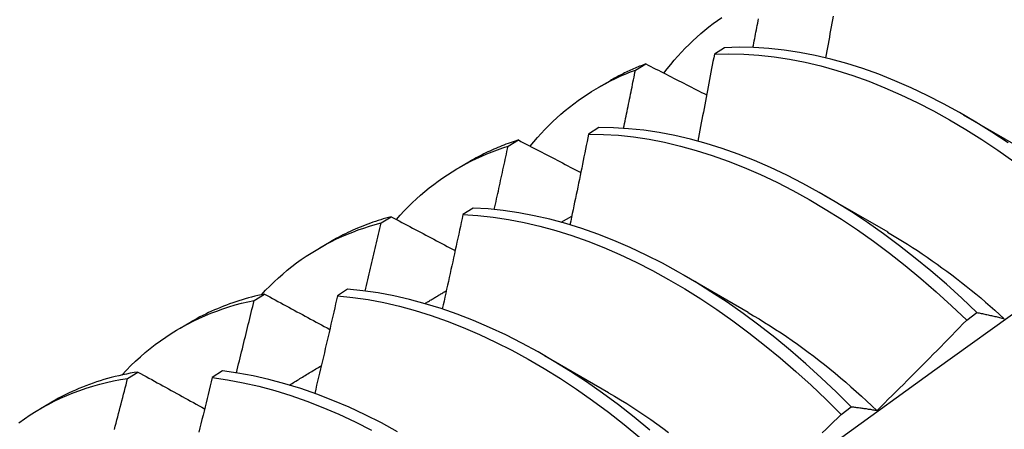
# Model space of a CAD drawing. Header units: inches. Extents: x 16 to 193, y 16 to 114.
# Tile 67 of 87: x 172.697 to 172.942, y 68.345 to 68.448. Entities that reach past the tile are written whole.
import ezdxf

# ---------------------------------------------------------------- set-up
doc = ezdxf.new("R2010")
doc.units = ezdxf.units.IN
doc.header["$MEASUREMENT"] = 0
doc.layers.add('Visible Edges(ANSI)', color=7, linetype='Continuous', lineweight=25)

msp = doc.modelspace()

# ---------------------------------------------------------------- linework, layer by layer
at = {"layer": 'Visible Edges(ANSI)'}
for p, q in [((172.87234, 68.44051), (172.8698, 68.4389)), ((172.85013, 68.43495), (172.8527, 68.43648)), ((172.841, 68.43067), (172.84381, 68.43229)), ((172.93186, 68.4238), (172.94781, 68.41457)), ((172.84096, 68.42058), (172.83843, 68.41896)), ((172.81836, 68.41594), (172.82093, 68.41749)), ((172.8062, 68.41063), (172.80901, 68.41225)), ((172.89707, 68.40376), (172.91302, 68.39454)), ((172.80963, 68.4005), (172.8071, 68.39887)), ((172.78667, 68.39679), (172.78923, 68.39834)), ((172.8316, 68.39695), (172.83425, 68.39852)), ((172.7714, 68.39059), (172.77421, 68.39221)), ((172.86227, 68.38373), (172.87822, 68.3745)), ((172.75505, 68.37748), (172.7576, 68.37905)), ((172.77835, 68.38026), (172.77583, 68.37862)), ((172.93272, 68.37254), (172.93524, 68.37443)), ((172.7366, 68.37055), (172.73941, 68.37217)), ((172.82747, 68.36369), (172.84342, 68.35446)), ((172.72349, 68.35802), (172.72604, 68.3596)), ((172.74712, 68.35987), (172.7446, 68.35822)), ((172.7018, 68.35051), (172.70462, 68.35213)), ((172.90142, 68.34902), (172.90395, 68.35092))]:
    msp.add_line(p, q, dxfattribs=at)
at = {"layer": 'Visible Edges(ANSI)', "flags": 128}
for points in [[(172.71492, 68.20788), (172.73834, 68.22495), (172.76174, 68.24199), (172.78511, 68.25899), (172.80845, 68.27595), (172.83176, 68.29287), (172.85505, 68.30975), (172.87832, 68.32658), (172.90156, 68.34337), (172.92479, 68.36012), (172.94799, 68.37681), (172.97117, 68.39347), (172.99434, 68.41007), (173.01749, 68.42662), (173.04063, 68.44312), (173.06375, 68.45957)], [(172.8572, 68.43417), (172.85805, 68.43526), (172.85891, 68.43633), (172.85979, 68.43737), (172.86069, 68.43839), (172.8616, 68.43939), (172.86253, 68.44036), (172.86348, 68.44132), (172.86444, 68.44224), (172.86542, 68.44315), (172.86642, 68.44403), (172.86743, 68.44489), (172.86846, 68.44572), (172.8695, 68.44653), (172.87056, 68.44732), (172.87163, 68.44808)], [(172.87943, 68.44057), (172.87954, 68.44112), (172.87964, 68.44167), (172.87975, 68.44222), (172.87986, 68.44278), (172.87996, 68.44333), (172.88007, 68.44388), (172.88018, 68.44443), (172.88028, 68.44498), (172.88039, 68.44553), (172.8805, 68.44608), (172.8806, 68.44664), (172.88071, 68.44719), (172.88081, 68.44774)], [(172.8994, 68.44835), (172.89925, 68.44749), (172.8991, 68.44662), (172.89894, 68.44576), (172.89879, 68.4449), (172.89863, 68.44403), (172.89848, 68.44317), (172.89832, 68.44231), (172.89816, 68.44144), (172.89801, 68.44058), (172.89785, 68.43972), (172.8977, 68.43885), (172.89754, 68.43799)], [(172.94303, 68.41674), (172.93902, 68.41941), (172.935, 68.42194), (172.93096, 68.42432), (172.92692, 68.42655), (172.92288, 68.42862), (172.91884, 68.43053), (172.91481, 68.43229), (172.9108, 68.43388), (172.9068, 68.4353), (172.90282, 68.43657), (172.89887, 68.43766), (172.89495, 68.43858), (172.89106, 68.43933), (172.88722, 68.43992), (172.88342, 68.44032), (172.87967, 68.44056), (172.87597, 68.44062), (172.87234, 68.44051)], [(172.8698, 68.4389), (172.86963, 68.438), (172.86946, 68.4371), (172.86929, 68.43619), (172.86912, 68.43529), (172.86895, 68.43439), (172.86878, 68.43348), (172.86861, 68.43258), (172.86844, 68.43168), (172.86826, 68.43077), (172.86809, 68.42987), (172.86792, 68.42897), (172.86775, 68.42806), (172.86757, 68.42716), (172.8674, 68.42625), (172.86722, 68.42535), (172.86705, 68.42444), (172.86688, 68.42354), (172.8667, 68.42263), (172.86653, 68.42173), (172.86635, 68.42082), (172.86617, 68.41992), (172.866, 68.41901), (172.86582, 68.41811), (172.86564, 68.4172)], [(172.8698, 68.4389), (172.87344, 68.439), (172.87714, 68.43893), (172.88089, 68.43868), (172.8847, 68.43826), (172.88854, 68.43766), (172.89243, 68.4369), (172.89635, 68.43596), (172.90031, 68.43486), (172.90429, 68.43358), (172.90829, 68.43214), (172.91231, 68.43054), (172.91634, 68.42877), (172.92038, 68.42685), (172.92442, 68.42476), (172.92846, 68.42253), (172.93249, 68.42014), (172.93652, 68.4176), (172.94052, 68.41491), (172.94451, 68.41209)], [(172.82384, 68.41596), (172.82474, 68.41704), (172.82566, 68.4181), (172.8266, 68.41913), (172.82755, 68.42014), (172.82853, 68.42113), (172.82952, 68.42209), (172.83053, 68.42302), (172.83155, 68.42393), (172.83259, 68.42482), (172.83365, 68.42568), (172.83473, 68.42651), (172.83582, 68.42732), (172.83693, 68.4281), (172.83805, 68.42886), (172.83919, 68.42959), (172.84034, 68.43029), (172.84152, 68.43096), (172.8427, 68.43161), (172.8439, 68.43224), (172.84512, 68.43283), (172.84635, 68.4334), (172.84759, 68.43395), (172.84885, 68.43446), (172.85013, 68.43495)], [(172.8527, 68.43648), (172.85231, 68.43633), (172.85193, 68.43618), (172.85154, 68.43603), (172.85116, 68.43588), (172.85078, 68.43572), (172.8504, 68.43556), (172.85003, 68.4354), (172.84965, 68.43524), (172.84927, 68.43507), (172.8489, 68.4349), (172.84853, 68.43473), (172.84816, 68.43456), (172.84779, 68.43438), (172.84742, 68.43421), (172.84705, 68.43403), (172.84669, 68.43384), (172.84632, 68.43366), (172.84596, 68.43347), (172.8456, 68.43328), (172.84524, 68.43309), (172.84488, 68.43289), (172.84452, 68.43269), (172.84416, 68.43249), (172.84381, 68.43229)], [(172.84715, 68.4204), (172.84728, 68.421), (172.8474, 68.42161), (172.84753, 68.42222), (172.84765, 68.42282), (172.84778, 68.42343), (172.8479, 68.42404), (172.84803, 68.42464), (172.84815, 68.42525), (172.84828, 68.42586), (172.8484, 68.42646), (172.84853, 68.42707), (172.84865, 68.42768), (172.84877, 68.42828), (172.8489, 68.42889), (172.84902, 68.42949), (172.84915, 68.4301), (172.84927, 68.43071), (172.84939, 68.43131), (172.84951, 68.43192), (172.84964, 68.43252), (172.84976, 68.43313), (172.84988, 68.43374), (172.85, 68.43434), (172.85013, 68.43495)], [(172.8527, 68.43648), (172.85332, 68.43615), (172.85395, 68.43583), (172.85458, 68.43551), (172.85521, 68.43519), (172.85584, 68.43487), (172.85647, 68.43454), (172.8571, 68.43422), (172.85774, 68.4339), (172.85837, 68.43358), (172.859, 68.43325), (172.85963, 68.43293), (172.86026, 68.43261), (172.8609, 68.43229), (172.86153, 68.43196), (172.86216, 68.43164), (172.8628, 68.43132), (172.86343, 68.431), (172.86406, 68.43067), (172.8647, 68.43035), (172.86533, 68.43003), (172.86597, 68.42971), (172.8666, 68.42938), (172.86724, 68.42906), (172.86788, 68.42874)], [(172.93524, 68.37443), (172.93147, 68.37802), (172.92765, 68.38148), (172.92379, 68.38482), (172.91988, 68.38803), (172.91595, 68.39111), (172.91198, 68.39406), (172.90799, 68.39687), (172.90399, 68.39953), (172.89996, 68.40205), (172.89593, 68.40442), (172.89189, 68.40664), (172.88784, 68.4087), (172.88381, 68.4106), (172.87978, 68.41235), (172.87576, 68.41393), (172.87176, 68.41535), (172.86778, 68.4166), (172.86383, 68.41768), (172.85992, 68.41859), (172.85603, 68.41933), (172.85219, 68.41991), (172.8484, 68.4203), (172.84465, 68.42053), (172.84096, 68.42058)], [(172.83843, 68.41896), (172.83824, 68.41802), (172.83805, 68.41708), (172.83786, 68.41614), (172.83767, 68.41519), (172.83748, 68.41425), (172.83728, 68.41331), (172.83709, 68.41236), (172.8369, 68.41142), (172.83671, 68.41048), (172.83652, 68.40954), (172.83632, 68.40859), (172.83613, 68.40765), (172.83594, 68.40671), (172.83574, 68.40576), (172.83555, 68.40482), (172.83535, 68.40387), (172.83516, 68.40293), (172.83496, 68.40199), (172.83477, 68.40104), (172.83457, 68.4001), (172.83437, 68.39915), (172.83418, 68.39821), (172.83398, 68.39726), (172.83378, 68.39632)], [(172.83843, 68.41896), (172.84212, 68.4189), (172.84587, 68.41866), (172.84967, 68.41825), (172.85352, 68.41766), (172.8574, 68.41691), (172.86132, 68.41598), (172.86527, 68.41489), (172.86925, 68.41362), (172.87325, 68.41219), (172.87727, 68.4106), (172.8813, 68.40884), (172.88534, 68.40693), (172.88938, 68.40485), (172.89342, 68.40262), (172.89746, 68.40024), (172.90148, 68.39771), (172.90549, 68.39504), (172.90947, 68.39222), (172.91344, 68.38926), (172.91737, 68.38617), (172.92127, 68.38295), (172.92513, 68.3796), (172.92895, 68.37613), (172.93272, 68.37254)], [(172.79051, 68.39766), (172.79147, 68.39873), (172.79245, 68.39978), (172.79344, 68.40081), (172.79446, 68.4018), (172.79549, 68.40277), (172.79654, 68.40371), (172.79761, 68.40463), (172.7987, 68.40552), (172.79981, 68.40638), (172.80093, 68.40722), (172.80207, 68.40802), (172.80323, 68.4088), (172.8044, 68.40955), (172.80559, 68.41028), (172.8068, 68.41097), (172.80803, 68.41164), (172.80926, 68.41228), (172.81052, 68.41289), (172.81179, 68.41347), (172.81308, 68.41402), (172.81438, 68.41455), (172.81569, 68.41504), (172.81702, 68.41551), (172.81836, 68.41594)], [(172.82093, 68.41749), (172.82041, 68.41732), (172.81989, 68.41714), (172.81937, 68.41697), (172.81885, 68.41679), (172.81834, 68.4166), (172.81783, 68.41641), (172.81732, 68.41622), (172.81681, 68.41602), (172.81631, 68.41582), (172.8158, 68.41561), (172.8153, 68.4154), (172.81481, 68.41518), (172.81431, 68.41496), (172.81382, 68.41473), (172.81333, 68.41451), (172.81284, 68.41427), (172.81235, 68.41403), (172.81187, 68.41379), (172.81138, 68.41355), (172.8109, 68.4133), (172.81043, 68.41304), (172.80995, 68.41278), (172.80948, 68.41252), (172.80901, 68.41225)], [(172.81492, 68.40014), (172.81507, 68.4008), (172.81521, 68.40146), (172.81536, 68.40212), (172.8155, 68.40278), (172.81565, 68.40344), (172.81579, 68.4041), (172.81594, 68.40476), (172.81608, 68.40541), (172.81623, 68.40607), (172.81637, 68.40673), (172.81651, 68.40739), (172.81666, 68.40805), (172.8168, 68.40871), (172.81694, 68.40936), (172.81709, 68.41002), (172.81723, 68.41068), (172.81737, 68.41134), (172.81751, 68.412), (172.81766, 68.41266), (172.8178, 68.41331), (172.81794, 68.41397), (172.81808, 68.41463), (172.81822, 68.41529), (172.81836, 68.41594)], [(172.82093, 68.41749), (172.82157, 68.41715), (172.82222, 68.41681), (172.82286, 68.41647), (172.82351, 68.41614), (172.82415, 68.4158), (172.8248, 68.41546), (172.82544, 68.41513), (172.82609, 68.41479), (172.82674, 68.41445), (172.82739, 68.41411), (172.82803, 68.41378), (172.82868, 68.41344), (172.82933, 68.4131), (172.82998, 68.41276), (172.83063, 68.41243), (172.83128, 68.41209), (172.83193, 68.41175), (172.83258, 68.41141), (172.83323, 68.41108), (172.83388, 68.41074), (172.83453, 68.4104), (172.83518, 68.41006), (172.83583, 68.40973), (172.83649, 68.40939)], [(172.90395, 68.35092), (172.90022, 68.35461), (172.89645, 68.35818), (172.89262, 68.36164), (172.88876, 68.36497), (172.88485, 68.36818), (172.88092, 68.37125), (172.87695, 68.37419), (172.87296, 68.37699), (172.86895, 68.37964), (172.86492, 68.38215), (172.86089, 68.38451), (172.85685, 68.38672), (172.85281, 68.38878), (172.84877, 68.39067), (172.84474, 68.39241), (172.84072, 68.39398), (172.83673, 68.39538), (172.83275, 68.39663), (172.8288, 68.3977), (172.82489, 68.3986), (172.82101, 68.39933), (172.81717, 68.39989), (172.81337, 68.40028), (172.80963, 68.4005)], [(172.78923, 68.39834), (172.78857, 68.39817), (172.78791, 68.39798), (172.78725, 68.39779), (172.78659, 68.39759), (172.78594, 68.39739), (172.78529, 68.39717), (172.78465, 68.39696), (172.78401, 68.39673), (172.78337, 68.3965), (172.78273, 68.39626), (172.7821, 68.39601), (172.78147, 68.39576), (172.78085, 68.3955), (172.78023, 68.39524), (172.77961, 68.39496), (172.779, 68.39468), (172.77838, 68.3944), (172.77778, 68.39411), (172.77717, 68.39381), (172.77657, 68.3935), (172.77598, 68.39319), (172.77539, 68.39287), (172.7748, 68.39254), (172.77421, 68.39221)], [(172.78923, 68.39834), (172.78989, 68.39799), (172.79055, 68.39764), (172.79121, 68.39729), (172.79187, 68.39694), (172.79253, 68.39658), (172.79319, 68.39623), (172.79385, 68.39588), (172.79452, 68.39553), (172.79518, 68.39517), (172.79584, 68.39482), (172.79651, 68.39447), (172.79717, 68.39412), (172.79783, 68.39377), (172.7985, 68.39341), (172.79916, 68.39306), (172.79983, 68.39271), (172.80049, 68.39236), (172.80116, 68.392), (172.80182, 68.39165), (172.80249, 68.3913), (172.80316, 68.39094), (172.80382, 68.39059), (172.80449, 68.39024), (172.80516, 68.38989)], [(172.8071, 68.39887), (172.80689, 68.39789), (172.80668, 68.39691), (172.80647, 68.39593), (172.80626, 68.39495), (172.80605, 68.39397), (172.80584, 68.39299), (172.80562, 68.39201), (172.80541, 68.39103), (172.8052, 68.39005), (172.80498, 68.38907), (172.80477, 68.38809), (172.80455, 68.38711), (172.80434, 68.38613), (172.80412, 68.38515), (172.80391, 68.38417), (172.80369, 68.38319), (172.80347, 68.38221), (172.80326, 68.38123), (172.80304, 68.38025), (172.80282, 68.37926), (172.8026, 68.37828), (172.80239, 68.3773), (172.80217, 68.37632), (172.80195, 68.37534)], [(172.8071, 68.39887), (172.81085, 68.39864), (172.81465, 68.39824), (172.81849, 68.39767), (172.82237, 68.39692), (172.82629, 68.396), (172.83024, 68.39492), (172.83422, 68.39366), (172.83822, 68.39224), (172.84223, 68.39066), (172.84626, 68.38891), (172.8503, 68.38701), (172.85434, 68.38494), (172.85838, 68.38272), (172.86242, 68.38035), (172.86644, 68.37783), (172.87045, 68.37516), (172.87444, 68.37235), (172.8784, 68.3694), (172.88234, 68.36632), (172.88624, 68.36311), (172.8901, 68.35976), (172.89392, 68.3563), (172.8977, 68.35271), (172.90142, 68.34902)], [(172.75685, 68.37889), (172.75787, 68.37998), (172.75892, 68.38104), (172.75999, 68.38207), (172.76107, 68.38308), (172.76218, 68.38405), (172.76331, 68.385), (172.76445, 68.38591), (172.76562, 68.3868), (172.7668, 68.38766), (172.76801, 68.38848), (172.76923, 68.38928), (172.77047, 68.39004), (172.77173, 68.39078), (172.773, 68.39148), (172.7743, 68.39215), (172.77561, 68.3928), (172.77693, 68.39341), (172.77828, 68.39398), (172.77964, 68.39453), (172.78101, 68.39505), (172.78241, 68.39553), (172.78381, 68.39598), (172.78524, 68.3964), (172.78667, 68.39679)], [(172.78274, 68.37981), (172.7829, 68.38052), (172.78307, 68.38122), (172.78324, 68.38193), (172.7834, 68.38264), (172.78357, 68.38335), (172.78373, 68.38406), (172.7839, 68.38476), (172.78406, 68.38547), (172.78423, 68.38618), (172.78439, 68.38689), (172.78456, 68.38759), (172.78472, 68.3883), (172.78489, 68.38901), (172.78505, 68.38972), (172.78521, 68.39042), (172.78538, 68.39113), (172.78554, 68.39184), (172.7857, 68.39255), (172.78586, 68.39325), (172.78603, 68.39396), (172.78619, 68.39467), (172.78635, 68.39538), (172.78651, 68.39608), (172.78667, 68.39679)], [(172.91301, 68.39447), (172.91425, 68.39374), (172.91549, 68.393), (172.91673, 68.39225), (172.91796, 68.39147), (172.9192, 68.39068), (172.92043, 68.38988), (172.92166, 68.38906), (172.92289, 68.38823), (172.92412, 68.38738), (172.92534, 68.38651), (172.92656, 68.38563), (172.92778, 68.38474), (172.92899, 68.38383), (172.93021, 68.3829), (172.93141, 68.38197), (172.93262, 68.38101), (172.93382, 68.38005), (172.93502, 68.37907), (172.93621, 68.37807), (172.9374, 68.37706), (172.93858, 68.37604), (172.93976, 68.37501), (172.94093, 68.37396), (172.9421, 68.3729)], [(172.7576, 68.37905), (172.75679, 68.37887), (172.75599, 68.37869), (172.75518, 68.3785), (172.75438, 68.37829), (172.75359, 68.37808), (172.7528, 68.37785), (172.75202, 68.37762), (172.75123, 68.37738), (172.75046, 68.37712), (172.74969, 68.37686), (172.74892, 68.37659), (172.74816, 68.37631), (172.7474, 68.37601), (172.74665, 68.37571), (172.74591, 68.3754), (172.74516, 68.37508), (172.74443, 68.37475), (172.74369, 68.37441), (172.74297, 68.37406), (172.74225, 68.3737), (172.74153, 68.37333), (172.74082, 68.37296), (172.74011, 68.37257), (172.73941, 68.37217)], [(172.7576, 68.37905), (172.75828, 68.37868), (172.75895, 68.37832), (172.75963, 68.37795), (172.7603, 68.37758), (172.76098, 68.37722), (172.76165, 68.37685), (172.76233, 68.37648), (172.76301, 68.37611), (172.76369, 68.37575), (172.76436, 68.37538), (172.76504, 68.37501), (172.76572, 68.37465), (172.7664, 68.37428), (172.76708, 68.37391), (172.76776, 68.37354), (172.76844, 68.37318), (172.76912, 68.37281), (172.7698, 68.37244), (172.77048, 68.37207), (172.77116, 68.37171), (172.77185, 68.37134), (172.77253, 68.37097), (172.77321, 68.3706), (172.7739, 68.37023)], [(172.77583, 68.37862), (172.7756, 68.3776), (172.77536, 68.37659), (172.77513, 68.37558), (172.7749, 68.37456), (172.77466, 68.37355), (172.77443, 68.37253), (172.77419, 68.37152), (172.77396, 68.37051), (172.77372, 68.36949), (172.77349, 68.36848), (172.77325, 68.36746), (172.77302, 68.36645), (172.77278, 68.36543), (172.77254, 68.36442), (172.7723, 68.3634), (172.77206, 68.36239), (172.77182, 68.36137), (172.77159, 68.36036), (172.77135, 68.35934), (172.7711, 68.35832), (172.77086, 68.35731), (172.77062, 68.35629), (172.77038, 68.35528), (172.77014, 68.35426)], [(172.77583, 68.37862), (172.77962, 68.37823), (172.78346, 68.37766), (172.78734, 68.37693), (172.79126, 68.37602), (172.79521, 68.37495), (172.79918, 68.3737), (172.80318, 68.37229), (172.8072, 68.37072), (172.81122, 68.36898), (172.81526, 68.36708), (172.8193, 68.36503), (172.82334, 68.36282), (172.82738, 68.36046), (172.8314, 68.35794), (172.83541, 68.35528), (172.83941, 68.35248), (172.84337, 68.34954), (172.84731, 68.34647), (172.85121, 68.34326)], [(172.85373, 68.34513), (172.84982, 68.34832), (172.84588, 68.35139), (172.84191, 68.35432), (172.83792, 68.35711), (172.83391, 68.35976), (172.82989, 68.36226), (172.82585, 68.36461), (172.82181, 68.36681), (172.81777, 68.36885), (172.81373, 68.37074), (172.8097, 68.37246), (172.80569, 68.37403), (172.80169, 68.37542), (172.79772, 68.37665), (172.79377, 68.37772), (172.78986, 68.37861), (172.78598, 68.37933), (172.78214, 68.37988), (172.77835, 68.38026)], [(172.79761, 68.37668), (172.79783, 68.37682), (172.79806, 68.37695), (172.79828, 68.37709), (172.7985, 68.37722), (172.79873, 68.37735), (172.79895, 68.37749), (172.79917, 68.37762), (172.7994, 68.37775), (172.79962, 68.37789), (172.79984, 68.37802), (172.80006, 68.37815), (172.80029, 68.37829), (172.80051, 68.37842), (172.80073, 68.37855), (172.80096, 68.37869), (172.80118, 68.37882), (172.8014, 68.37895), (172.80163, 68.37909), (172.80185, 68.37922), (172.80207, 68.37935), (172.80229, 68.37949), (172.80252, 68.37962), (172.80274, 68.37976), (172.80296, 68.37989)], [(172.72205, 68.35885), (172.72317, 68.36003), (172.72431, 68.36119), (172.72548, 68.36231), (172.72667, 68.36339), (172.72789, 68.36445), (172.72913, 68.36546), (172.73039, 68.36644), (172.73168, 68.36739), (172.73299, 68.36829), (172.73432, 68.36917), (172.73567, 68.37), (172.73704, 68.3708), (172.73843, 68.37157), (172.73985, 68.37229), (172.74128, 68.37298), (172.74274, 68.37363), (172.74421, 68.37425), (172.74571, 68.37482), (172.74722, 68.37536), (172.74875, 68.37586), (172.7503, 68.37632), (172.75187, 68.37675), (172.75345, 68.37713), (172.75505, 68.37748)], [(172.7506, 68.35939), (172.75079, 68.36014), (172.75098, 68.3609), (172.75116, 68.36165), (172.75135, 68.36241), (172.75154, 68.36316), (172.75173, 68.36391), (172.75191, 68.36467), (172.7521, 68.36542), (172.75229, 68.36618), (172.75247, 68.36693), (172.75266, 68.36768), (172.75285, 68.36844), (172.75303, 68.36919), (172.75322, 68.36995), (172.7534, 68.3707), (172.75358, 68.37145), (172.75377, 68.37221), (172.75395, 68.37296), (172.75414, 68.37371), (172.75432, 68.37447), (172.7545, 68.37522), (172.75469, 68.37598), (172.75487, 68.37673), (172.75505, 68.37748)], [(172.87822, 68.37445), (172.8796, 68.37365), (172.88097, 68.37283), (172.88234, 68.37199), (172.88372, 68.37112), (172.88508, 68.37024), (172.88645, 68.36934), (172.88781, 68.36842), (172.88917, 68.36748), (172.89053, 68.36652), (172.89188, 68.36554), (172.89323, 68.36455), (172.89458, 68.36353), (172.89592, 68.3625), (172.89726, 68.36144), (172.89859, 68.36037), (172.89992, 68.35928), (172.90124, 68.35818), (172.90256, 68.35706), (172.90387, 68.35592), (172.90517, 68.35476), (172.90648, 68.35359), (172.90777, 68.3524), (172.90906, 68.35119), (172.91034, 68.34997)], [(172.93524, 68.37443), (172.93552, 68.37438), (172.9358, 68.37433), (172.93608, 68.37427), (172.93636, 68.37422), (172.93664, 68.37416), (172.93692, 68.37411), (172.93721, 68.37405), (172.93749, 68.37399), (172.93777, 68.37393), (172.93806, 68.37387), (172.93834, 68.37381), (172.93863, 68.37374), (172.93891, 68.37368), (172.9392, 68.37361), (172.93949, 68.37355), (172.93978, 68.37348), (172.94006, 68.37341), (172.94035, 68.37334), (172.94064, 68.37327), (172.94093, 68.3732), (172.94123, 68.37313), (172.94152, 68.37306), (172.94181, 68.37298), (172.9421, 68.37291)], [(172.91036, 68.35), (172.9113, 68.35093), (172.91224, 68.35186), (172.91318, 68.35279), (172.91412, 68.35372), (172.91506, 68.35466), (172.91599, 68.35559), (172.91693, 68.35652), (172.91787, 68.35746), (172.9188, 68.3584), (172.91973, 68.35933), (172.92067, 68.36027), (172.9216, 68.36121), (172.92253, 68.36215), (172.92346, 68.36309), (172.92439, 68.36403), (172.92532, 68.36497), (172.92624, 68.36591), (172.92717, 68.36686), (172.9281, 68.3678), (172.92902, 68.36875), (172.92995, 68.36969), (172.93087, 68.37064), (172.93179, 68.37159), (172.93272, 68.37254)], [(172.76382, 68.35635), (172.76415, 68.35655), (172.76448, 68.35675), (172.76481, 68.35695), (172.76514, 68.35715), (172.76547, 68.35735), (172.76581, 68.35755), (172.76614, 68.35775), (172.76647, 68.35795), (172.7668, 68.35815), (172.76713, 68.35835), (172.76746, 68.35856), (172.76779, 68.35876), (172.76813, 68.35896), (172.76846, 68.35916), (172.76879, 68.35936), (172.76912, 68.35956), (172.76945, 68.35976), (172.76978, 68.35996), (172.77012, 68.36016), (172.77045, 68.36036), (172.77078, 68.36056), (172.77111, 68.36076), (172.77144, 68.36096), (172.77177, 68.36116)], [(172.72604, 68.3596), (172.72508, 68.35944), (172.72412, 68.35927), (172.72317, 68.35908), (172.72222, 68.35888), (172.72128, 68.35867), (172.72035, 68.35845), (172.71942, 68.35821), (172.7185, 68.35796), (172.71758, 68.35769), (172.71667, 68.35741), (172.71576, 68.35712), (172.71487, 68.35681), (172.71397, 68.3565), (172.71309, 68.35616), (172.71221, 68.35582), (172.71134, 68.35546), (172.71047, 68.35509), (172.70962, 68.35471), (172.70877, 68.35431), (172.70792, 68.3539), (172.70708, 68.35348), (172.70625, 68.35304), (172.70543, 68.35259), (172.70462, 68.35213)], [(172.72604, 68.3596), (172.72673, 68.35922), (172.72742, 68.35884), (172.72811, 68.35846), (172.7288, 68.35808), (172.72949, 68.3577), (172.73018, 68.35731), (172.73087, 68.35693), (172.73156, 68.35655), (172.73225, 68.35617), (172.73295, 68.35579), (172.73364, 68.35541), (172.73433, 68.35502), (172.73503, 68.35464), (172.73572, 68.35426), (172.73642, 68.35388), (172.73711, 68.3535), (172.73781, 68.35311), (172.7385, 68.35273), (172.7392, 68.35235), (172.7399, 68.35197), (172.7406, 68.35158), (172.74129, 68.3512), (172.74199, 68.35082), (172.74269, 68.35043)], [(172.79081, 68.34471), (172.78677, 68.3469), (172.78273, 68.34893), (172.77869, 68.35081), (172.77466, 68.35252), (172.77065, 68.35407), (172.76666, 68.35546), (172.76268, 68.35668), (172.75874, 68.35774), (172.75483, 68.35862), (172.75095, 68.35933), (172.74712, 68.35987)], [(172.69634, 68.34696), (172.69775, 68.34795), (172.69918, 68.34891), (172.70064, 68.34983), (172.70212, 68.3507), (172.70363, 68.35152), (172.70517, 68.35231), (172.70672, 68.35305), (172.7083, 68.35375), (172.70991, 68.3544), (172.71153, 68.35501), (172.71318, 68.35557), (172.71485, 68.35609), (172.71654, 68.35657), (172.71825, 68.357), (172.71998, 68.35739), (172.72173, 68.35773), (172.72349, 68.35802)], [(172.72019, 68.34526), (172.7204, 68.34606), (172.7206, 68.34686), (172.72081, 68.34766), (172.72102, 68.34845), (172.72123, 68.34925), (172.72144, 68.35005), (172.72164, 68.35085), (172.72185, 68.35164), (172.72206, 68.35244), (172.72226, 68.35324), (172.72247, 68.35404), (172.72268, 68.35483), (172.72288, 68.35563), (172.72309, 68.35643), (172.72329, 68.35723), (172.72349, 68.35802)], [(172.7446, 68.35822), (172.74434, 68.35717), (172.74409, 68.35612), (172.74383, 68.35508), (172.74358, 68.35403), (172.74332, 68.35298), (172.74306, 68.35194), (172.7428, 68.35089), (172.74255, 68.34984), (172.74229, 68.3488), (172.74203, 68.34775), (172.74177, 68.3467), (172.74151, 68.34566), (172.74125, 68.34461)], [(172.7446, 68.35822), (172.74843, 68.35766), (172.75231, 68.35694), (172.75623, 68.35604), (172.76017, 68.35498), (172.76415, 68.35374), (172.76814, 68.35234), (172.77216, 68.35078), (172.77619, 68.34905), (172.78022, 68.34716), (172.78427, 68.34512)], [(172.84341, 68.35444), (172.84492, 68.35356), (172.84643, 68.35264), (172.84794, 68.35171), (172.84944, 68.35074), (172.85095, 68.34976), (172.85244, 68.34875), (172.85394, 68.34772), (172.85543, 68.34667), (172.85692, 68.34559), (172.8584, 68.34449)], [(172.8967, 68.34439), (172.89764, 68.34531), (172.89859, 68.34624), (172.89953, 68.34716), (172.90048, 68.34809), (172.90142, 68.34902)], [(172.90395, 68.35092), (172.90421, 68.35089), (172.90447, 68.35087), (172.90473, 68.35084), (172.90499, 68.35081), (172.90525, 68.35078), (172.90552, 68.35075), (172.90578, 68.35071), (172.90605, 68.35068), (172.90631, 68.35064), (172.90658, 68.35061), (172.90684, 68.35057), (172.90711, 68.35053), (172.90738, 68.3505), (172.90765, 68.35046), (172.90791, 68.35041), (172.90818, 68.35037), (172.90845, 68.35033), (172.90873, 68.35029), (172.909, 68.35024), (172.90927, 68.3502), (172.90954, 68.35015), (172.90982, 68.3501), (172.91009, 68.35005), (172.91036, 68.35)]]:
    msp.add_lwpolyline(points, dxfattribs=at)

doc.saveas('drawing.dxf')
